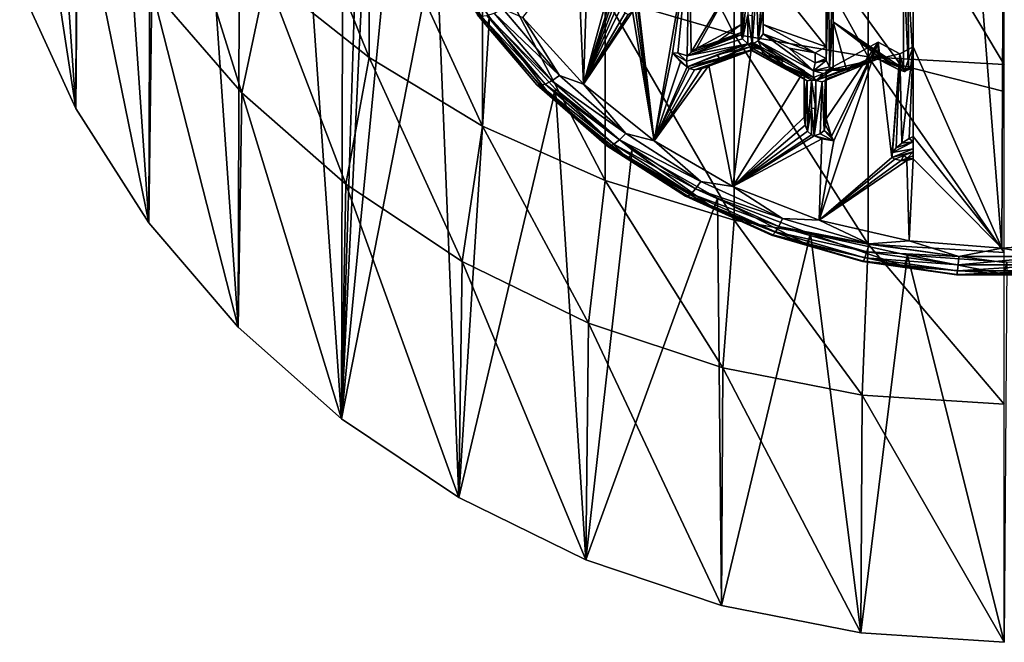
# Model space of a CAD drawing. Header units: metres. Extents: x -22 to 80, y -171 to 22.
# Tile 1 of 77: x -11 to 0, y -171 to -164. Entities that reach past the tile are written whole.
import ezdxf

# ---------------------------------------------------------------- set-up
doc = ezdxf.new("R2010")
doc.units = ezdxf.units.M
doc.layers.add('solid_12421142', color=7, linetype='CONTINUOUS')

msp = doc.modelspace()

# ---------------------------------------------------------------- linework, layer by layer
at = {"layer": 'solid_12421142'}
for points in [[(-7.579517, -151.258545, 218.313858), (-7.623046, -168.707779, 224.664871), (-8.766492, -152.299927, 218.692902)], [(-7.35, -160, 221.495499), (-7.623046, -168.707779, 224.664871), (-7.579517, -151.258545, 218.313858)], [(-8.766492, -152.299927, 218.692902), (-8.812758, -167.653137, 224.281006), (-9.794352, -153.484787, 219.124146)], [(-8.766492, -152.299927, 218.692902), (-7.623046, -168.707779, 224.664871), (-8.812758, -167.653137, 224.281006)], [(-9.794352, -153.484787, 219.124146), (-9.838417, -166.456192, 223.845352), (-10.643442, -154.794617, 219.600891)], [(-9.794352, -153.484787, 219.124146), (-8.812758, -167.653137, 224.281006), (-9.838417, -166.456192, 223.845352)], [(-0.026949, -166.744629, 222.992584), (-1.038925, -153.945923, 218.334229), (0.026949, -153.871017, 218.306961)], [(-0.026949, -166.744629, 222.992584), (0.026949, -153.871017, 218.306961), (1.038925, -166.669708, 222.965317)], [(-1.05, -164.431061, 222.150513), (-1.038925, -153.945923, 218.334229), (-0.026949, -166.744629, 222.992584)], [(-1.05, -164.431061, 222.150513), (-1.05, -156.18457, 219.149033), (-1.038925, -153.945923, 218.334229)], [(-10.643442, -154.794617, 219.600891), (-10.679779, -165.139648, 223.36618), (-11.298107, -156.200455, 220.112579)], [(-10.643442, -154.794617, 219.600891), (-9.838417, -166.456192, 223.845352), (-10.679779, -165.139648, 223.36618)], [(-11.298107, -156.200455, 220.112579), (-10.679779, -165.139648, 223.36618), (-11.324116, -163.730728, 222.853363)], [(-1.05, -156.373215, 218.630753), (-1.05, -156.18457, 219.149033), (-1.05, -164.431061, 222.150513)], [(-1.05, -157.873596, 218.68042), (-1.05, -156.373215, 218.630753), (-1.05, -164.431061, 222.150513)], [(-1.05, -159.346985, 218.91745), (-1.05, -157.873596, 218.68042), (-1.05, -164.431061, 222.150513)], [(-1.05, -160.784698, 219.339569), (-1.05, -159.346985, 218.91745), (-1.05, -164.431061, 222.150513)], [(-7.35, -160, 221.495499), (-7.257203, -161.093063, 221.893341), (-7.623046, -168.707779, 224.664871)], [(-1.05, -162.157379, 219.940353), (-1.05, -160.784698, 219.339569), (-1.05, -164.431061, 222.150513)], [(-11.324116, -163.730728, 222.853363), (-10.679779, -165.139648, 223.36618), (-11.307131, -161.040039, 230.387466)], [(-10.679779, -165.139648, 223.36618), (-10.654623, -162.451675, 230.90126), (-11.307131, -161.040039, 230.387466)], [(-7.257203, -161.093063, 221.893341), (-6.985448, -162.146408, 222.276718), (-7.623046, -168.707779, 224.664871)], [(-4.592201, -161.366028, 244.599655), (-4.592201, -163.851532, 240.858963), (-3.105829, -164.284607, 241.117828)], [(-3.105829, -161.772476, 244.898605), (-4.592201, -161.366028, 244.599655), (-3.105829, -164.284607, 241.117828)], [(-8.485281, -161.618729, 239.524323), (-8.485281, -163.619537, 235.782639), (-7.305137, -164.554443, 236.226593)], [(-7.305137, -162.50708, 240.055328), (-8.485281, -161.618729, 239.524323), (-7.305137, -164.554443, 236.226593)], [(-3.105829, -161.772476, 244.898605), (-3.105829, -164.284607, 241.117828), (-1.566314, -164.54747, 241.274948)], [(-1.566314, -162.019165, 245.080048), (-3.105829, -161.772476, 244.898605), (-1.566314, -164.54747, 241.274948)], [(-1.566314, -162.019165, 245.080048), (0, -164.63559, 241.327621), (0, -162.650955, 244.378845)], [(-1.566314, -162.019165, 245.080048), (-1.566314, -164.54747, 241.274948), (0, -164.63559, 241.327621)], [(-6.985448, -162.146408, 222.276718), (-6.533837, -163.162094, 222.646408), (-7.623046, -168.707779, 224.664871)], [(-1.05, -163.438416, 220.705856), (-1.05, -162.157379, 219.940353), (-1.05, -164.431061, 222.150513)], [(-10.679779, -165.139648, 223.36618), (-9.838417, -166.456192, 223.845352), (-10.654623, -162.451675, 230.90126)], [(-9.838417, -166.456192, 223.845352), (-9.803638, -163.766663, 231.379868), (-10.654623, -162.451675, 230.90126)], [(-9.52024, -162.553482, 235.276398), (-9.803638, -163.766663, 231.379868), (-8.770032, -164.960526, 231.814407)], [(-8.485281, -163.619537, 235.782639), (-9.52024, -162.553482, 235.276398), (-8.770032, -164.960526, 231.814407)], [(-7.305137, -162.50708, 240.055328), (-7.305137, -164.554443, 236.226593), (-6, -165.342209, 236.600677)], [(-6, -163.255615, 240.502762), (-7.305137, -162.50708, 240.055328), (-6, -165.342209, 236.600677)], [(-6.533837, -163.162094, 222.646408), (-6.274447, -169.611206, 224.993683), (-7.623046, -168.707779, 224.664871)], [(-6.548898, -163.2724, 222.26088), (-5.946275, -164.196487, 222.597229), (-6.533837, -163.162094, 222.646408)], [(-6.533837, -163.162094, 222.646408), (-5.921521, -164.089905, 222.9841), (-6.274447, -169.611206, 224.993683)], [(-5.946275, -164.196487, 222.597229), (-5.921521, -164.089905, 222.9841), (-6.533837, -163.162094, 222.646408)], [(-6.058778, -164.062759, 222.410828), (-5.946275, -164.196487, 222.597229), (-6.548898, -163.2724, 222.26088)], [(-6, -163.255615, 240.502762), (-6, -165.342209, 236.600677), (-4.592201, -165.96933, 236.898468)], [(-4.592201, -163.851532, 240.858963), (-6, -163.255615, 240.502762), (-4.592201, -165.96933, 236.898468)], [(-4.909812, -163.279922, 221.731537), (-4.840377, -164.862457, 222.307526), (-5.537286, -164.095917, 222.028534)], [(-4.909812, -163.279922, 221.731537), (-4.790462, -163.351166, 221.757462), (-4.840377, -164.862457, 222.307526)], [(-4.225, -163.786194, 221.915802), (-3.625, -163.196793, 221.701279), (-4.028722, -165.513412, 222.544449)], [(-3.625, -163.196793, 221.701279), (-3.815333, -164.50412, 222.177109), (-4.028722, -165.513412, 222.544449)], [(-3.625, -163.196793, 221.701279), (-3.754591, -164.50267, 222.176575), (-3.815333, -164.50412, 222.177109)], [(-3.625, -163.196793, 221.701279), (-3.649302, -164.536682, 222.18895), (-3.754591, -164.50267, 222.176575)], [(-3.625, -163.196793, 221.701279), (-3.601492, -164.492508, 222.172867), (-3.649302, -164.536682, 222.18895)], [(-3.625, -163.196793, 221.701279), (-3.025, -163.522324, 221.819763), (-3.601492, -164.492508, 222.172867)], [(-2.05, -164.431061, 222.150513), (-2.775, -163.522324, 221.819763), (-2.05, -163.264618, 221.725967)], [(-2.05, -164.565765, 221.780411), (-2.05, -164.431061, 222.150513), (-2.05, -163.264618, 221.725967)], [(-2.05, -164.085236, 221.317383), (-2.05, -164.565765, 221.780411), (-2.05, -163.264618, 221.725967)], [(-4.790462, -163.351166, 221.757462), (-4.475, -163.522324, 221.819763), (-4.840377, -164.862457, 222.307526)], [(-1.966387, -163.566742, 220.802963), (-1.159664, -163.498093, 220.62587), (-1.159664, -164.685974, 221.557953)], [(-1.103089, -164.679092, 221.566849), (-1.159664, -164.685974, 221.557953), (-1.159664, -163.498093, 220.62587)], [(-1.105738, -163.669144, 220.757736), (-1.103089, -164.679092, 221.566849), (-1.159664, -163.498093, 220.62587)], [(-1.105738, -163.669144, 220.757736), (-1.05, -163.438416, 220.705856), (-1.05, -164.619705, 221.632217)], [(-1.05, -163.438416, 220.705856), (-1.05, -164.431061, 222.150513), (-1.05, -164.619705, 221.632217)], [(-8.485281, -163.619537, 235.782639), (-8.770032, -164.960526, 231.814407), (-7.573055, -166.011002, 232.196747)], [(-7.305137, -164.554443, 236.226593), (-8.485281, -163.619537, 235.782639), (-7.573055, -166.011002, 232.196747)], [(-4.475, -163.522324, 221.819763), (-4.475, -163.73053, 221.895538), (-4.840377, -164.862457, 222.307526)], [(-3.025, -163.522324, 221.819763), (-3.539948, -164.452728, 222.158401), (-3.601492, -164.492508, 222.172867)], [(-3.025, -163.522324, 221.819763), (-3.025, -164.173355, 222.056717), (-3.539948, -164.452728, 222.158401)], [(-3.025, -164.268875, 221.794281), (-3.025, -164.173355, 222.056717), (-3.025, -163.522324, 221.819763)], [(-3.025, -164.008499, 221.517929), (-3.025, -164.268875, 221.794281), (-3.025, -163.522324, 221.819763)], [(-2.05, -164.431061, 222.150513), (-2.775, -164.173355, 222.056717), (-2.775, -163.522324, 221.819763)], [(-2.775, -163.720398, 221.275513), (-2.775, -163.522324, 221.819763), (-2.775, -164.173355, 222.056717)], [(-2.05, -164.588577, 221.745544), (-2.021326, -163.578888, 220.846588), (-2.011779, -164.661301, 221.705231)], [(-2.05, -164.085236, 221.317383), (-2.021326, -163.578888, 220.846588), (-2.05, -164.588577, 221.745544)], [(-2.011779, -164.661301, 221.705231), (-2.021326, -163.578888, 220.846588), (-1.966387, -163.566742, 220.802963)], [(-2.011779, -164.661301, 221.705231), (-1.966387, -163.566742, 220.802963), (-1.966387, -164.143997, 221.238037)], [(-1.966387, -164.143997, 221.238037), (-1.966387, -163.566742, 220.802963), (-1.159664, -164.685974, 221.557953)], [(-4.475, -163.73053, 221.895538), (-4.47088, -163.810867, 221.924774), (-4.840377, -164.862457, 222.307526)], [(-2.999865, -163.735199, 221.219299), (-3.025, -164.293518, 221.757294), (-3.025, -164.008499, 221.517929)], [(-2.999865, -163.735199, 221.219299), (-3.010235, -164.338821, 221.727234), (-3.025, -164.293518, 221.757294)], [(-3.010235, -164.338821, 221.727234), (-2.94958, -163.725998, 221.173981), (-2.94958, -164.065826, 221.439621)], [(-2.999865, -163.735199, 221.219299), (-2.94958, -163.725998, 221.173981), (-3.010235, -164.338821, 221.727234)], [(-2.829331, -164.364334, 221.684387), (-2.848394, -163.751282, 221.177979), (-2.781705, -163.736526, 221.242554)], [(-2.829331, -164.364334, 221.684387), (-2.781705, -163.736526, 221.242554), (-2.775, -163.720398, 221.275513)], [(-2.829331, -164.364334, 221.684387), (-2.775, -163.720398, 221.275513), (-2.775, -164.009689, 221.502716)], [(-2.775, -164.009689, 221.502716), (-2.775, -163.720398, 221.275513), (-2.775, -164.173355, 222.056717)], [(-1.103089, -164.679092, 221.566849), (-1.105738, -163.669144, 220.757736), (-1.05, -164.619705, 221.632217)], [(-9.838417, -166.456192, 223.845352), (-8.812758, -167.653137, 224.281006), (-9.803638, -163.766663, 231.379868)], [(-8.812758, -167.653137, 224.281006), (-8.770032, -164.960526, 231.814407), (-9.803638, -163.766663, 231.379868)], [(-4.47088, -163.810867, 221.924774), (-4.459352, -163.880936, 221.950287), (-4.840377, -164.862457, 222.307526)], [(-4.592201, -163.851532, 240.858963), (-4.592201, -165.96933, 236.898468), (-3.105829, -166.42511, 237.114914)], [(-3.105829, -164.284607, 241.117828), (-4.592201, -163.851532, 240.858963), (-3.105829, -166.42511, 237.114914)], [(-4.231158, -163.882248, 221.95076), (-4.225, -163.786194, 221.915802), (-4.028722, -165.513412, 222.544449)], [(-2.848394, -163.751282, 221.177979), (-2.89916, -164.400177, 221.704849), (-2.89916, -164.070572, 221.427139)], [(-2.829331, -164.364334, 221.684387), (-2.89916, -164.400177, 221.704849), (-2.848394, -163.751282, 221.177979)], [(-4.459352, -163.880936, 221.950287), (-4.440483, -163.940674, 221.972031), (-4.840377, -164.862457, 222.307526)], [(-4.440483, -163.940674, 221.972031), (-4.411765, -163.987503, 221.989075), (-4.840377, -164.862457, 222.307526)], [(-4.276475, -164.02504, 222.002731), (-4.248104, -163.962173, 221.979843), (-4.028722, -165.513412, 222.544449)], [(-4.248104, -163.962173, 221.979843), (-4.231158, -163.882248, 221.95076), (-4.028722, -165.513412, 222.544449)], [(-6.058778, -164.062759, 222.410828), (-5.375442, -164.86795, 222.703903), (-5.946275, -164.196487, 222.597229)], [(-5.338778, -164.877274, 222.578842), (-5.375442, -164.86795, 222.703903), (-6.058778, -164.062759, 222.410828)], [(-6.017453, -164.07756, 222.287766), (-5.338778, -164.877274, 222.578842), (-6.058778, -164.062759, 222.410828)], [(-5.951702, -164.070877, 222.175064), (-5.280443, -164.861847, 222.462952), (-6.017453, -164.07756, 222.287766)], [(-5.280443, -164.861847, 222.462952), (-5.338778, -164.877274, 222.578842), (-6.017453, -164.07756, 222.287766)], [(-5.866014, -164.043167, 222.080399), (-5.204419, -164.822739, 222.364151), (-5.951702, -164.070877, 222.175064)], [(-5.204419, -164.822739, 222.364151), (-5.280443, -164.861847, 222.462952), (-5.951702, -164.070877, 222.175064)], [(-5.766241, -163.996307, 222.010254), (-5.115899, -164.762634, 222.289185), (-5.866014, -164.043167, 222.080399)], [(-5.115899, -164.762634, 222.289185), (-5.204419, -164.822739, 222.364151), (-5.866014, -164.043167, 222.080399)], [(-5.537286, -164.095917, 222.028534), (-5.115899, -164.762634, 222.289185), (-5.766241, -163.996307, 222.010254)], [(-4.411765, -163.987503, 221.989075), (-4.361344, -164.040207, 222.008255), (-4.840377, -164.862457, 222.307526)], [(-4.276475, -164.02504, 222.002731), (-4.028722, -165.513412, 222.544449), (-4.840377, -164.862457, 222.307526)], [(-4.324986, -164.058258, 222.014816), (-4.276475, -164.02504, 222.002731), (-4.840377, -164.862457, 222.307526)], [(-4.361344, -164.040207, 222.008255), (-4.324986, -164.058258, 222.014816), (-4.840377, -164.862457, 222.307526)], [(-3.025, -164.008499, 221.517929), (-3.025, -164.293518, 221.757294), (-3.025, -164.268875, 221.794281)], [(-3.010235, -164.338821, 221.727234), (-2.94958, -164.065826, 221.439621), (-2.94958, -164.395523, 221.717621)], [(-2.89916, -164.400177, 221.704849), (-2.94958, -164.395523, 221.717621), (-2.94958, -164.065826, 221.439621)], [(-2.89916, -164.070572, 221.427139), (-2.89916, -164.400177, 221.704849), (-2.94958, -164.065826, 221.439621)], [(-2.829331, -164.364334, 221.684387), (-2.775, -164.009689, 221.502716), (-2.775, -164.282715, 221.756241)], [(-2.775, -164.009689, 221.502716), (-2.775, -164.173355, 222.056717), (-2.775, -164.282715, 221.756241)], [(-2.05, -164.085236, 221.317383), (-2.05, -164.588577, 221.745544), (-2.05, -164.565765, 221.780411)], [(-5.921521, -164.089905, 222.9841), (-5.161584, -164.917038, 223.285156), (-6.274447, -169.611206, 224.993683)], [(-5.946275, -164.196487, 222.597229), (-5.197235, -165.020615, 222.897186), (-5.921521, -164.089905, 222.9841)], [(-5.375442, -164.86795, 222.703903), (-5.197235, -165.020615, 222.897186), (-5.946275, -164.196487, 222.597229)], [(-5.197235, -165.020615, 222.897186), (-5.161584, -164.917038, 223.285156), (-5.921521, -164.089905, 222.9841)], [(-5.537286, -164.095917, 222.028534), (-4.840377, -164.862457, 222.307526), (-5.115899, -164.762634, 222.289185)], [(-3.284171, -164.363159, 221.972748), (-3.539948, -164.452728, 222.158401), (-3.025, -164.173355, 222.056717)], [(-3.284171, -164.363159, 221.972748), (-3.025, -164.173355, 222.056717), (-3.025, -164.268875, 221.794281)], [(-2.05, -164.431061, 222.150513), (-2.175, -164.498871, 222.175186), (-2.775, -164.173355, 222.056717)], [(-2.775, -164.282715, 221.756241), (-2.775, -164.173355, 222.056717), (-2.175, -164.498871, 222.175186)], [(-2.011779, -164.661301, 221.705231), (-1.966387, -164.143997, 221.238037), (-1.966387, -164.693512, 221.707443)], [(-1.966387, -164.143997, 221.238037), (-1.462185, -164.532959, 221.467682), (-1.817099, -164.679932, 221.662994)], [(-1.966387, -164.693512, 221.707443), (-1.966387, -164.143997, 221.238037), (-1.817099, -164.679932, 221.662994)], [(-1.966387, -164.143997, 221.238037), (-1.310945, -164.609924, 221.51152), (-1.462185, -164.532959, 221.467682)], [(-1.966387, -164.143997, 221.238037), (-1.159664, -164.685974, 221.557953), (-1.310945, -164.609924, 221.51152)], [(-3.025, -164.293518, 221.757294), (-3.649302, -164.536682, 222.18895), (-3.601492, -164.492508, 222.172867)], [(-3.010235, -164.338821, 221.727234), (-3.649302, -164.536682, 222.18895), (-3.025, -164.293518, 221.757294)], [(-3.025, -164.293518, 221.757294), (-3.601492, -164.492508, 222.172867), (-3.539948, -164.452728, 222.158401)], [(-3.284171, -164.363159, 221.972748), (-3.025, -164.293518, 221.757294), (-3.539948, -164.452728, 222.158401)], [(-3.284171, -164.363159, 221.972748), (-3.025, -164.268875, 221.794281), (-3.025, -164.293518, 221.757294)], [(-3.105829, -164.284607, 241.117828), (-3.105829, -166.42511, 237.114914), (-1.566314, -166.701736, 237.246262)], [(-1.566314, -164.54747, 241.274948), (-3.105829, -164.284607, 241.117828), (-1.566314, -166.701736, 237.246262)], [(-2.19308, -164.709579, 221.810059), (-2.829331, -164.364334, 221.684387), (-2.775, -164.282715, 221.756241)], [(-2.475, -164.447388, 221.810257), (-2.775, -164.282715, 221.756241), (-2.175, -164.498871, 222.175186)], [(-2.19308, -164.709579, 221.810059), (-2.775, -164.282715, 221.756241), (-2.475, -164.447388, 221.810257)], [(-3.656934, -164.595917, 222.192276), (-3.649302, -164.536682, 222.18895), (-2.94958, -164.395523, 221.717621)], [(-3.648837, -164.660889, 222.234161), (-3.656934, -164.595917, 222.192276), (-2.94958, -164.395523, 221.717621)], [(-3.010235, -164.338821, 221.727234), (-2.94958, -164.395523, 221.717621), (-3.649302, -164.536682, 222.18895)], [(-3.305135, -164.524902, 221.962311), (-3.648837, -164.660889, 222.234161), (-2.94958, -164.395523, 221.717621)], [(-3.397046, -164.646469, 222.228912), (-2.9, -164.376801, 222.130768), (-3.121891, -166.036819, 222.734955)], [(-2.9, -164.468857, 221.877853), (-2.9, -164.376801, 222.130768), (-3.397046, -164.646469, 222.228912)], [(-2.92437, -164.43306, 221.742142), (-3.305135, -164.524902, 221.962311), (-2.94958, -164.395523, 221.717621)], [(-2.9, -164.376801, 222.130768), (-2.3, -164.702332, 222.249237), (-3.121891, -166.036819, 222.734955)], [(-2.92437, -164.43306, 221.742142), (-2.94958, -164.395523, 221.717621), (-2.781249, -164.465591, 221.724121)], [(-2.89916, -164.400177, 221.704849), (-2.781249, -164.465591, 221.724121), (-2.94958, -164.395523, 221.717621)], [(-2.3, -164.803604, 221.970978), (-2.3, -164.702332, 222.249237), (-2.9, -164.376801, 222.130768)], [(-2.6, -164.642761, 221.906464), (-2.9, -164.376801, 222.130768), (-2.9, -164.468857, 221.877853)], [(-2.6, -164.642761, 221.906464), (-2.3, -164.803604, 221.970978), (-2.9, -164.376801, 222.130768)], [(-2.829331, -164.364334, 221.684387), (-2.781249, -164.465591, 221.724121), (-2.89916, -164.400177, 221.704849)], [(-2.829331, -164.364334, 221.684387), (-2.193277, -164.783127, 221.844238), (-2.546523, -164.594101, 221.767288)], [(-2.19308, -164.709579, 221.810059), (-2.193277, -164.783127, 221.844238), (-2.829331, -164.364334, 221.684387)], [(-2.829331, -164.364334, 221.684387), (-2.546523, -164.594101, 221.767288), (-2.781249, -164.465591, 221.724121)], [(-1.45, -164.376801, 222.130768), (-1.293929, -165.702698, 222.613358), (-2.129711, -166.425262, 222.876343)], [(-1.959668, -165.51088, 222.543533), (-1.45, -164.376801, 222.130768), (-2.129711, -166.425262, 222.876343)], [(-2.05, -165.261078, 222.452606), (-2.05, -164.702332, 222.249237), (-1.45, -164.376801, 222.130768)], [(-1.45, -164.570389, 221.598892), (-1.45, -164.376801, 222.130768), (-2.05, -164.702332, 222.249237)], [(-1.988771, -165.460648, 222.525253), (-2.05, -165.261078, 222.452606), (-1.45, -164.376801, 222.130768)], [(-1.959668, -165.51088, 222.543533), (-1.988771, -165.460648, 222.525253), (-1.45, -164.376801, 222.130768)], [(-1.45, -164.376801, 222.130768), (-1.2, -164.512436, 222.18013), (-1.293929, -165.702698, 222.613358)], [(-1.45, -164.570389, 221.598892), (-1.2, -164.512436, 222.18013), (-1.45, -164.376801, 222.130768)], [(-3.815333, -164.50412, 222.177109), (-3.726015, -164.60524, 222.213913), (-4.028722, -165.513412, 222.544449)], [(-3.656934, -164.595917, 222.192276), (-3.815333, -164.50412, 222.177109), (-3.754591, -164.50267, 222.176575)], [(-3.815333, -164.50412, 222.177109), (-3.648837, -164.660889, 222.234161), (-3.726015, -164.60524, 222.213913)], [(-3.648837, -164.660889, 222.234161), (-3.815333, -164.50412, 222.177109), (-3.656934, -164.595917, 222.192276)], [(-3.656934, -164.595917, 222.192276), (-3.754591, -164.50267, 222.176575), (-3.649302, -164.536682, 222.18895)], [(-3.277254, -164.561447, 221.985092), (-3.648837, -164.660889, 222.234161), (-3.305135, -164.524902, 221.962311)], [(-2.916707, -164.4702, 221.793167), (-3.561579, -164.696579, 222.247147), (-3.624345, -164.681335, 222.241608)], [(-2.916707, -164.4702, 221.793167), (-3.624345, -164.681335, 222.241608), (-3.277254, -164.561447, 221.985092)], [(-2.916707, -164.4702, 221.793167), (-3.483558, -164.683029, 222.242218), (-3.561579, -164.696579, 222.247147)], [(-2.9, -164.468857, 221.877853), (-3.150102, -164.559845, 222.050034), (-3.483558, -164.683029, 222.242218)], [(-2.916707, -164.4702, 221.793167), (-2.9, -164.468857, 221.877853), (-3.483558, -164.683029, 222.242218)], [(-2.9, -164.468857, 221.877853), (-3.397046, -164.646469, 222.228912), (-3.150102, -164.559845, 222.050034)], [(-2.92437, -164.43306, 221.742142), (-3.277254, -164.561447, 221.985092), (-3.305135, -164.524902, 221.962311)], [(-2.916707, -164.4702, 221.793167), (-3.277254, -164.561447, 221.985092), (-2.92437, -164.43306, 221.742142)], [(-2.92437, -164.43306, 221.742142), (-2.781249, -164.465591, 221.724121), (-2.781231, -164.512421, 221.765747)], [(-2.268843, -164.82196, 221.922501), (-2.92437, -164.43306, 221.742142), (-2.781231, -164.512421, 221.765747)], [(-2.268843, -164.82196, 221.922501), (-2.916707, -164.4702, 221.793167), (-2.92437, -164.43306, 221.742142)], [(-2.6, -164.642761, 221.906464), (-2.9, -164.468857, 221.877853), (-2.916707, -164.4702, 221.793167)], [(-2.6, -164.642761, 221.906464), (-2.916707, -164.4702, 221.793167), (-2.3, -164.803604, 221.970978)], [(-2.268843, -164.82196, 221.922501), (-2.3, -164.803604, 221.970978), (-2.916707, -164.4702, 221.793167)], [(-2.781231, -164.512421, 221.765747), (-2.781249, -164.465591, 221.724121), (-2.546523, -164.594101, 221.767288)], [(-2.571733, -164.626999, 221.804565), (-2.781231, -164.512421, 221.765747), (-2.546523, -164.594101, 221.767288)], [(-2.268843, -164.82196, 221.922501), (-2.781231, -164.512421, 221.765747), (-2.571733, -164.626999, 221.804565)], [(-2.475, -164.447388, 221.810257), (-2.175, -164.498871, 222.175186), (-2.175, -164.615143, 221.855774)], [(-2.19308, -164.709579, 221.810059), (-2.475, -164.447388, 221.810257), (-2.175, -164.615143, 221.855774)], [(-2.05, -164.565765, 221.780411), (-2.175, -164.498871, 222.175186), (-2.05, -164.431061, 222.150513)], [(-2.05, -164.565765, 221.780411), (-2.175, -164.615143, 221.855774), (-2.175, -164.498871, 222.175186)], [(-1.458045, -164.571518, 221.523132), (-1.817099, -164.679932, 221.662994), (-1.462185, -164.532959, 221.467682)], [(-1.159664, -164.685974, 221.557953), (-1.462185, -164.532959, 221.467682), (-1.310945, -164.609924, 221.51152)], [(-1.458045, -164.571518, 221.523132), (-1.462185, -164.532959, 221.467682), (-1.159664, -164.685974, 221.557953)], [(-1.2, -164.70108, 221.661835), (-1.2, -164.512436, 222.18013), (-1.45, -164.570389, 221.598892)], [(-1.2, -164.512436, 222.18013), (-1.287594, -165.646652, 222.592957), (-1.293929, -165.702698, 222.613358)], [(-1.2, -164.512436, 222.18013), (-1.243838, -165.592102, 222.573105), (-1.287594, -165.646652, 222.592957)], [(-1.2, -164.512436, 222.18013), (-1.17864, -165.538345, 222.553528), (-1.243838, -165.592102, 222.573105)], [(-1.2, -164.512436, 222.18013), (-1.05, -164.431061, 222.150513), (-1.17864, -165.538345, 222.553528)], [(-1.15, -164.713669, 221.666428), (-1.05, -164.431061, 222.150513), (-1.2, -164.512436, 222.18013)], [(-1.2, -164.70108, 221.661835), (-1.15, -164.713669, 221.666428), (-1.2, -164.512436, 222.18013)], [(-1.05, -164.431061, 222.150513), (-1.093183, -165.485306, 222.534225), (-1.17864, -165.538345, 222.553528)], [(-1.15, -164.713669, 221.666428), (-1.079289, -164.686142, 221.656403), (-1.05, -164.431061, 222.150513)], [(-1.05, -164.431061, 222.150513), (-1.05, -165.463333, 222.52623), (-1.093183, -165.485306, 222.534225)], [(-1.079289, -164.686142, 221.656403), (-1.05, -164.619705, 221.632217), (-1.05, -164.431061, 222.150513)], [(-0.026949, -166.744629, 222.992584), (-1.05, -165.463333, 222.52623), (-1.05, -164.431061, 222.150513)], [(-7.305137, -164.554443, 236.226593), (-7.573055, -166.011002, 232.196747), (-6.235007, -166.898544, 232.519775)], [(-6, -165.342209, 236.600677), (-7.305137, -164.554443, 236.226593), (-6.235007, -166.898544, 232.519775)], [(-3.726015, -164.60524, 222.213913), (-3.648837, -164.660889, 222.234161), (-4.028722, -165.513412, 222.544449)], [(-3.397046, -164.646469, 222.228912), (-3.121891, -166.036819, 222.734955), (-4.028722, -165.513412, 222.544449)], [(-3.483558, -164.683029, 222.242218), (-3.397046, -164.646469, 222.228912), (-4.028722, -165.513412, 222.544449)], [(-3.277254, -164.561447, 221.985092), (-3.624345, -164.681335, 222.241608), (-3.648837, -164.660889, 222.234161)], [(-3.150102, -164.559845, 222.050034), (-3.397046, -164.646469, 222.228912), (-3.483558, -164.683029, 222.242218)], [(-2.571733, -164.626999, 221.804565), (-2.546523, -164.594101, 221.767288), (-2.193277, -164.783127, 221.844238)], [(-2.571733, -164.626999, 221.804565), (-2.193277, -164.783127, 221.844238), (-2.168067, -164.819519, 221.871933)], [(-2.218488, -164.816025, 221.881531), (-2.571733, -164.626999, 221.804565), (-2.168067, -164.819519, 221.871933)], [(-2.268843, -164.82196, 221.922501), (-2.571733, -164.626999, 221.804565), (-2.218488, -164.816025, 221.881531)], [(-2.05, -164.588577, 221.745544), (-2.19308, -164.709579, 221.810059), (-2.175, -164.615143, 221.855774)], [(-2.05, -164.588577, 221.745544), (-2.011779, -164.661301, 221.705231), (-2.19308, -164.709579, 221.810059)], [(-2.113638, -164.590988, 221.818512), (-2.175, -164.615143, 221.855774), (-2.05, -164.565765, 221.780411)], [(-2.113638, -164.590988, 221.818512), (-2.05, -164.588577, 221.745544), (-2.175, -164.615143, 221.855774)], [(-1.458045, -164.571518, 221.523132), (-2.168067, -164.819519, 221.871933), (-1.817099, -164.679932, 221.662994)], [(-1.458045, -164.571518, 221.523132), (-2.094632, -164.835709, 221.907944), (-2.168067, -164.819519, 221.871933)], [(-2.113638, -164.590988, 221.818512), (-2.05, -164.565765, 221.780411), (-2.05, -164.588577, 221.745544)], [(-1.756254, -164.696838, 221.768463), (-2.094632, -164.835709, 221.907944), (-1.45, -164.570389, 221.598892)], [(-1.458045, -164.571518, 221.523132), (-1.45, -164.570389, 221.598892), (-2.094632, -164.835709, 221.907944)], [(-1.756254, -164.696838, 221.768463), (-1.45, -164.570389, 221.598892), (-2.05, -164.702332, 222.249237)], [(-1.566314, -164.54747, 241.274948), (0, -166.794479, 237.290298), (0, -164.944153, 240.803879)], [(-1.566314, -164.54747, 241.274948), (-1.566314, -166.701736, 237.246262), (0, -166.794479, 237.290298)], [(-1.566314, -164.54747, 241.274948), (0, -164.944153, 240.803879), (0, -164.63559, 241.327621)], [(-1.458045, -164.571518, 221.523132), (-1.325382, -164.638123, 221.623169), (-1.45, -164.570389, 221.598892)], [(-1.458045, -164.571518, 221.523132), (-1.2, -164.70108, 221.661835), (-1.325382, -164.638123, 221.623169)], [(-1.458045, -164.571518, 221.523132), (-1.159664, -164.685974, 221.557953), (-1.2, -164.70108, 221.661835)], [(-1.325382, -164.638123, 221.623169), (-1.2, -164.70108, 221.661835), (-1.45, -164.570389, 221.598892)], [(-1.103089, -164.679092, 221.566849), (-1.05, -164.619705, 221.632217), (-1.079289, -164.686142, 221.656403)], [(-5.115899, -164.762634, 222.289185), (-4.351275, -165.429306, 222.53183), (-5.204419, -164.822739, 222.364151)], [(-4.840377, -164.862457, 222.307526), (-4.351275, -165.429306, 222.53183), (-5.115899, -164.762634, 222.289185)], [(-3.648837, -164.660889, 222.234161), (-3.624345, -164.681335, 222.241608), (-4.028722, -165.513412, 222.544449)], [(-3.624345, -164.681335, 222.241608), (-3.561579, -164.696579, 222.247147), (-4.028722, -165.513412, 222.544449)], [(-3.561579, -164.696579, 222.247147), (-3.483558, -164.683029, 222.242218), (-4.028722, -165.513412, 222.544449)], [(-2.3, -164.702332, 222.249237), (-2.3, -165.241653, 222.445541), (-3.121891, -166.036819, 222.734955)], [(-2.3, -165.021057, 222.217911), (-2.3, -165.241653, 222.445541), (-2.3, -164.702332, 222.249237)], [(-2.3, -165.021057, 222.217911), (-2.3, -164.702332, 222.249237), (-2.3, -164.803604, 221.970978)], [(-2.19308, -164.709579, 221.810059), (-2.080015, -164.738708, 221.775101), (-2.193277, -164.783127, 221.844238)], [(-2.193277, -164.783127, 221.844238), (-2.080015, -164.738708, 221.775101), (-2.168067, -164.819519, 221.871933)], [(-2.011779, -164.661301, 221.705231), (-1.966387, -164.693512, 221.707443), (-2.19308, -164.709579, 221.810059)], [(-2.19308, -164.709579, 221.810059), (-1.966387, -164.693512, 221.707443), (-2.080015, -164.738708, 221.775101)], [(-1.966387, -164.693512, 221.707443), (-1.817099, -164.679932, 221.662994), (-2.168067, -164.819519, 221.871933)], [(-2.080015, -164.738708, 221.775101), (-1.966387, -164.693512, 221.707443), (-2.168067, -164.819519, 221.871933)], [(-1.756254, -164.696838, 221.768463), (-2.059104, -164.817551, 221.948029), (-2.094632, -164.835709, 221.907944)], [(-1.756254, -164.696838, 221.768463), (-2.05, -164.797852, 221.986801), (-2.059104, -164.817551, 221.948029)], [(-1.756254, -164.696838, 221.768463), (-2.05, -164.702332, 222.249237), (-2.05, -164.797852, 221.986801)], [(-2.05, -164.797852, 221.986801), (-2.05, -164.702332, 222.249237), (-2.05, -165.261078, 222.452606)], [(-1.139221, -164.715256, 221.604752), (-1.2, -164.70108, 221.661835), (-1.159664, -164.685974, 221.557953)], [(-1.139221, -164.715256, 221.604752), (-1.15, -164.713669, 221.666428), (-1.2, -164.70108, 221.661835)], [(-1.139221, -164.715256, 221.604752), (-1.159664, -164.685974, 221.557953), (-1.103089, -164.679092, 221.566849)], [(-1.103089, -164.679092, 221.566849), (-1.079289, -164.686142, 221.656403), (-1.15, -164.713669, 221.666428)], [(-1.103089, -164.679092, 221.566849), (-1.15, -164.713669, 221.666428), (-1.139221, -164.715256, 221.604752)], [(-5.375442, -164.86795, 222.703903), (-4.572028, -165.568466, 222.958862), (-5.197235, -165.020615, 222.897186)], [(-4.540843, -165.572998, 222.832062), (-4.572028, -165.568466, 222.958862), (-5.375442, -164.86795, 222.703903)], [(-5.338778, -164.877274, 222.578842), (-4.540843, -165.572998, 222.832062), (-5.375442, -164.86795, 222.703903)], [(-5.280443, -164.861847, 222.462952), (-4.491227, -165.549973, 222.713409), (-5.338778, -164.877274, 222.578842)], [(-4.491227, -165.549973, 222.713409), (-4.540843, -165.572998, 222.832062), (-5.338778, -164.877274, 222.578842)], [(-5.204419, -164.822739, 222.364151), (-4.426566, -165.500961, 222.611008), (-5.280443, -164.861847, 222.462952)], [(-4.426566, -165.500961, 222.611008), (-4.491227, -165.549973, 222.713409), (-5.280443, -164.861847, 222.462952)], [(-4.351275, -165.429306, 222.53183), (-4.426566, -165.500961, 222.611008), (-5.204419, -164.822739, 222.364151)], [(-4.840377, -164.862457, 222.307526), (-4.028722, -165.513412, 222.544449), (-4.351275, -165.429306, 222.53183)], [(-2.268843, -164.82196, 221.922501), (-2.3, -165.021057, 222.217911), (-2.3, -164.803604, 221.970978)], [(-2.268843, -164.82196, 221.922501), (-2.290438, -165.330338, 222.477814), (-2.3, -165.241653, 222.445541)], [(-2.268843, -164.82196, 221.922501), (-2.3, -165.241653, 222.445541), (-2.3, -165.021057, 222.217911)], [(-2.268843, -164.82196, 221.922501), (-2.263909, -165.400604, 222.503403), (-2.290438, -165.330338, 222.477814)], [(-2.268843, -164.82196, 221.922501), (-2.218488, -164.816025, 221.881531), (-2.263909, -165.400604, 222.503403)], [(-2.218488, -165.136093, 222.194412), (-2.263909, -165.400604, 222.503403), (-2.218488, -164.816025, 221.881531)], [(-2.218488, -164.816025, 221.881531), (-2.168067, -164.819519, 221.871933), (-2.168625, -165.142471, 222.187668)], [(-2.218488, -165.136093, 222.194412), (-2.218488, -164.816025, 221.881531), (-2.168625, -165.142471, 222.187668)], [(-2.168067, -164.819519, 221.871933), (-2.187452, -165.453766, 222.522751), (-2.168625, -165.142471, 222.187668)], [(-2.094632, -164.835709, 221.907944), (-2.187452, -165.453766, 222.522751), (-2.168067, -164.819519, 221.871933)], [(-2.094632, -164.835709, 221.907944), (-2.118067, -165.430801, 222.496155), (-2.187452, -165.453766, 222.522751)], [(-2.094632, -164.835709, 221.907944), (-2.072687, -165.392044, 222.500275), (-2.118067, -165.430801, 222.496155)], [(-2.094632, -164.835709, 221.907944), (-2.059104, -164.817551, 221.948029), (-2.072687, -165.392044, 222.500275)], [(-2.059104, -164.817551, 221.948029), (-2.055877, -165.331024, 222.478073), (-2.072687, -165.392044, 222.500275)], [(-2.059104, -164.817551, 221.948029), (-2.05, -164.797852, 221.986801), (-2.055877, -165.331024, 222.478073)], [(-2.05, -164.797852, 221.986801), (-2.05, -165.03273, 222.216461), (-2.055877, -165.331024, 222.478073)], [(-2.05, -164.797852, 221.986801), (-2.05, -165.261078, 222.452606), (-2.05, -165.03273, 222.216461)], [(-8.812758, -167.653137, 224.281006), (-7.623046, -168.707779, 224.664871), (-8.770032, -164.960526, 231.814407)], [(-7.623046, -168.707779, 224.664871), (-7.573055, -166.011002, 232.196747), (-8.770032, -164.960526, 231.814407)], [(-5.161584, -164.917038, 223.285156), (-4.814118, -170.328094, 225.254608), (-6.274447, -169.611206, 224.993683)], [(-5.197235, -165.020615, 222.897186), (-4.320221, -165.724472, 223.153366), (-5.161584, -164.917038, 223.285156)], [(-5.161584, -164.917038, 223.285156), (-4.278665, -165.615234, 223.539276), (-4.814118, -170.328094, 225.254608)], [(-4.320221, -165.724472, 223.153366), (-4.278665, -165.615234, 223.539276), (-5.161584, -164.917038, 223.285156)], [(-4.572028, -165.568466, 222.958862), (-4.320221, -165.724472, 223.153366), (-5.197235, -165.020615, 222.897186)], [(-2.05, -165.03273, 222.216461), (-2.05, -165.261078, 222.452606), (-2.055877, -165.331024, 222.478073)], [(-2.218488, -165.136093, 222.194412), (-2.218488, -165.444061, 222.519211), (-2.263909, -165.400604, 222.503403)], [(-2.218488, -165.136093, 222.194412), (-2.187452, -165.453766, 222.522751), (-2.218488, -165.444061, 222.519211)], [(-2.218488, -165.136093, 222.194412), (-2.168625, -165.142471, 222.187668), (-2.187452, -165.453766, 222.522751)], [(-2.3, -165.241653, 222.445541), (-2.290438, -165.330338, 222.477814), (-3.121891, -166.036819, 222.734955)], [(-2.290438, -165.330338, 222.477814), (-2.263909, -165.400604, 222.503403), (-3.121891, -166.036819, 222.734955)], [(-1.988771, -165.460648, 222.525253), (-2.072687, -165.392044, 222.500275), (-2.055877, -165.331024, 222.478073)], [(-1.988771, -165.460648, 222.525253), (-2.055877, -165.331024, 222.478073), (-2.05, -165.261078, 222.452606)], [(-6, -165.342209, 236.600677), (-6.235007, -166.898544, 232.519775), (-4.780813, -167.606598, 232.777496)], [(-4.592201, -165.96933, 236.898468), (-6, -165.342209, 236.600677), (-4.780813, -167.606598, 232.777496)], [(-4.351275, -165.429306, 222.53183), (-3.489452, -165.981461, 222.732788), (-4.426566, -165.500961, 222.611008)], [(-4.028722, -165.513412, 222.544449), (-3.489452, -165.981461, 222.732788), (-4.351275, -165.429306, 222.53183)], [(-2.263909, -165.400604, 222.503403), (-2.218488, -165.444061, 222.519211), (-3.121891, -166.036819, 222.734955)], [(-2.218488, -165.444061, 222.519211), (-2.187452, -165.453766, 222.522751), (-3.121891, -166.036819, 222.734955)], [(-2.187452, -165.453766, 222.522751), (-2.118067, -165.430801, 222.496155), (-1.959668, -165.51088, 222.543533)], [(-2.118067, -165.430801, 222.496155), (-2.072687, -165.392044, 222.500275), (-1.959668, -165.51088, 222.543533)], [(-2.072687, -165.392044, 222.500275), (-1.988771, -165.460648, 222.525253), (-1.959668, -165.51088, 222.543533)], [(-4.491227, -165.549973, 222.713409), (-3.601684, -166.119873, 222.920837), (-4.540843, -165.572998, 222.832062)], [(-4.426566, -165.500961, 222.611008), (-3.54983, -166.062668, 222.815445), (-4.491227, -165.549973, 222.713409)], [(-3.54983, -166.062668, 222.815445), (-3.601684, -166.119873, 222.920837), (-4.491227, -165.549973, 222.713409)], [(-3.489452, -165.981461, 222.732788), (-3.54983, -166.062668, 222.815445), (-4.426566, -165.500961, 222.611008)], [(-4.028722, -165.513412, 222.544449), (-3.121891, -166.036819, 222.734955), (-3.489452, -165.981461, 222.732788)], [(-2.187452, -165.453766, 222.522751), (-2.097514, -165.488754, 222.535477), (-3.121891, -166.036819, 222.734955)], [(-2.097514, -165.488754, 222.535477), (-2.129711, -166.425262, 222.876343), (-3.121891, -166.036819, 222.734955)], [(-2.187452, -165.453766, 222.522751), (-1.959668, -165.51088, 222.543533), (-2.097514, -165.488754, 222.535477)], [(-2.097514, -165.488754, 222.535477), (-1.959668, -165.51088, 222.543533), (-2.129711, -166.425262, 222.876343)], [(-1.05, -165.522675, 222.455704), (-1.287594, -165.646652, 222.592957), (-1.243838, -165.592102, 222.573105)], [(-1.05, -165.522675, 222.455704), (-1.05, -165.605698, 222.468155), (-1.287594, -165.646652, 222.592957)], [(-1.05, -165.522675, 222.455704), (-1.243838, -165.592102, 222.573105), (-1.17864, -165.538345, 222.553528)], [(-1.05, -165.522675, 222.455704), (-1.17864, -165.538345, 222.553528), (-1.093183, -165.485306, 222.534225)], [(-1.05, -165.522675, 222.455704), (-1.093183, -165.485306, 222.534225), (-1.05, -165.463333, 222.52623)], [(-0.026949, -166.744629, 222.992584), (-1.05, -165.719208, 222.619354), (-1.05, -165.463333, 222.52623)], [(-1.05, -165.522675, 222.455704), (-1.05, -165.463333, 222.52623), (-1.05, -165.719208, 222.619354)], [(-1.05, -165.522675, 222.455704), (-1.05, -165.719208, 222.619354), (-1.05, -165.605698, 222.468155)], [(-4.278665, -165.615234, 223.539276), (-3.296906, -166.172592, 223.742142), (-4.814118, -170.328094, 225.254608)], [(-4.572028, -165.568466, 222.958862), (-3.666481, -166.148621, 223.170029), (-4.320221, -165.724472, 223.153366)], [(-3.641474, -166.1492, 223.041779), (-3.666481, -166.148621, 223.170029), (-4.572028, -165.568466, 222.958862)], [(-4.540843, -165.572998, 222.832062), (-3.641474, -166.1492, 223.041779), (-4.572028, -165.568466, 222.958862)], [(-3.601684, -166.119873, 222.920837), (-3.641474, -166.1492, 223.041779), (-4.540843, -165.572998, 222.832062)], [(-4.320221, -165.724472, 223.153366), (-3.33683, -166.290756, 223.359482), (-4.278665, -165.615234, 223.539276)], [(-3.33683, -166.290756, 223.359482), (-3.296906, -166.172592, 223.742142), (-4.278665, -165.615234, 223.539276)], [(-1.05, -165.605698, 222.468155), (-1.293929, -165.702698, 222.613358), (-1.287594, -165.646652, 222.592957)], [(-1.05, -165.605698, 222.468155), (-1.05, -165.640121, 222.496277), (-1.293929, -165.702698, 222.613358)], [(-1.05, -165.640121, 222.496277), (-1.259114, -165.723267, 222.620834), (-1.293929, -165.702698, 222.613358)], [(-1.05, -165.640121, 222.496277), (-1.154696, -165.682022, 222.557892), (-1.259114, -165.723267, 222.620834)], [(-1.117727, -165.711151, 222.585648), (-1.154696, -165.682022, 222.557892), (-1.05, -165.640121, 222.496277)], [(-1.05, -165.640121, 222.496277), (-1.05, -165.684097, 222.54567), (-1.117727, -165.711151, 222.585648)], [(-1.05, -165.605698, 222.468155), (-1.05, -165.719208, 222.619354), (-1.05, -165.640121, 222.496277)], [(-1.05, -165.640121, 222.496277), (-1.05, -165.719208, 222.619354), (-1.05, -165.684097, 222.54567)], [(-3.666481, -166.148621, 223.170029), (-3.33683, -166.290756, 223.359482), (-4.320221, -165.724472, 223.153366)], [(-1.293929, -165.702698, 222.613358), (-1.259114, -165.723267, 222.620834), (-2.129711, -166.425262, 222.876343)], [(-1.259114, -165.723267, 222.620834), (-1.185338, -165.737946, 222.626175), (-2.129711, -166.425262, 222.876343)], [(-1.121916, -165.737061, 222.625854), (-1.093033, -166.661591, 222.962357), (-2.129711, -166.425262, 222.876343)], [(-1.185338, -165.737946, 222.626175), (-1.121916, -165.737061, 222.625854), (-2.129711, -166.425262, 222.876343)], [(-1.154696, -165.682022, 222.557892), (-1.185338, -165.737946, 222.626175), (-1.259114, -165.723267, 222.620834)], [(-1.117727, -165.711151, 222.585648), (-1.185338, -165.737946, 222.626175), (-1.154696, -165.682022, 222.557892)], [(-1.05, -165.719208, 222.619354), (-1.185338, -165.737946, 222.626175), (-1.117727, -165.711151, 222.585648)], [(-1.05, -165.719208, 222.619354), (-1.121916, -165.737061, 222.625854), (-1.185338, -165.737946, 222.626175)], [(-1.121916, -165.737061, 222.625854), (-1.05, -165.719208, 222.619354), (-1.093033, -166.661591, 222.962357)], [(-1.05, -165.719208, 222.619354), (-1.117727, -165.711151, 222.585648), (-1.05, -165.684097, 222.54567)], [(-1.05, -165.719208, 222.619354), (-0.026949, -166.744629, 222.992584), (-1.093033, -166.661591, 222.962357)], [(-7.623046, -168.707779, 224.664871), (-6.274447, -169.611206, 224.993683), (-7.573055, -166.011002, 232.196747)], [(-6.274447, -169.611206, 224.993683), (-6.235007, -166.898544, 232.519775), (-7.573055, -166.011002, 232.196747)], [(-4.592201, -165.96933, 236.898468), (-4.780813, -167.606598, 232.777496), (-3.237561, -168.121994, 232.965088)], [(-3.105829, -166.42511, 237.114914), (-4.592201, -165.96933, 236.898468), (-3.237561, -168.121994, 232.965088)], [(-3.489452, -165.981461, 222.732788), (-2.54968, -166.406723, 222.887589), (-3.54983, -166.062668, 222.815445)], [(-3.121891, -166.036819, 222.734955), (-2.54968, -166.406723, 222.887589), (-3.489452, -165.981461, 222.732788)], [(-3.601684, -166.119873, 222.920837), (-2.631686, -166.558838, 223.080612), (-3.641474, -166.1492, 223.041779)], [(-3.54983, -166.062668, 222.815445), (-2.593797, -166.4953, 222.972916), (-3.601684, -166.119873, 222.920837)], [(-2.593797, -166.4953, 222.972916), (-2.631686, -166.558838, 223.080612), (-3.601684, -166.119873, 222.920837)], [(-2.54968, -166.406723, 222.887589), (-2.593797, -166.4953, 222.972916), (-3.54983, -166.062668, 222.815445)], [(-3.121891, -166.036819, 222.734955), (-2.129711, -166.425262, 222.876343), (-2.54968, -166.406723, 222.887589)], [(-3.296906, -166.172592, 223.742142), (-3.252884, -170.853729, 225.445938), (-4.814118, -170.328094, 225.254608)], [(-3.666481, -166.148621, 223.170029), (-2.679032, -166.595474, 223.332672), (-3.33683, -166.290756, 223.359482)], [(-2.660759, -166.593002, 223.203323), (-2.679032, -166.595474, 223.332672), (-3.666481, -166.148621, 223.170029)], [(-3.641474, -166.1492, 223.041779), (-2.660759, -166.593002, 223.203323), (-3.666481, -166.148621, 223.170029)], [(-2.631686, -166.558838, 223.080612), (-2.660759, -166.593002, 223.203323), (-3.641474, -166.1492, 223.041779)], [(-3.33683, -166.290756, 223.359482), (-2.271275, -166.705505, 223.510437), (-3.296906, -166.172592, 223.742142)], [(-3.296906, -166.172592, 223.742142), (-2.228536, -166.581177, 223.890854), (-3.252884, -170.853729, 225.445938)], [(-2.271275, -166.705505, 223.510437), (-2.228536, -166.581177, 223.890854), (-3.296906, -166.172592, 223.742142)], [(-2.679032, -166.595474, 223.332672), (-2.271275, -166.705505, 223.510437), (-3.33683, -166.290756, 223.359482)], [(-3.105829, -166.42511, 237.114914), (-3.237561, -168.121994, 232.965088), (-1.634, -168.43512, 233.079056)], [(-1.566314, -166.701736, 237.246262), (-3.105829, -166.42511, 237.114914), (-1.634, -168.43512, 233.079056)], [(-2.54968, -166.406723, 222.887589), (-1.552952, -166.695633, 222.992737), (-2.593797, -166.4953, 222.972916)], [(-2.129711, -166.425262, 222.876343), (-1.552952, -166.695633, 222.992737), (-2.54968, -166.406723, 222.887589)], [(-2.129711, -166.425262, 222.876343), (-1.093033, -166.661591, 222.962357), (-1.552952, -166.695633, 222.992737)], [(-2.631686, -166.558838, 223.080612), (-1.6029, -166.85704, 223.189148), (-2.660759, -166.593002, 223.203323)], [(-2.593797, -166.4953, 222.972916), (-1.579823, -166.7892, 223.07988), (-2.631686, -166.558838, 223.080612)], [(-1.579823, -166.7892, 223.07988), (-1.6029, -166.85704, 223.189148), (-2.631686, -166.558838, 223.080612)], [(-1.552952, -166.695633, 222.992737), (-1.579823, -166.7892, 223.07988), (-2.593797, -166.4953, 222.972916)], [(-2.228536, -166.581177, 223.890854), (-1.651214, -171.168762, 225.560593), (-3.252884, -170.853729, 225.445938)], [(-2.660759, -166.593002, 223.203323), (-1.620608, -166.894501, 223.313049), (-2.679032, -166.595474, 223.332672)], [(-2.679032, -166.595474, 223.332672), (-1.631738, -166.899033, 223.443161), (-2.271275, -166.705505, 223.510437)], [(-1.620608, -166.894501, 223.313049), (-1.631738, -166.899033, 223.443161), (-2.679032, -166.595474, 223.332672)], [(-1.6029, -166.85704, 223.189148), (-1.620608, -166.894501, 223.313049), (-2.660759, -166.593002, 223.203323)], [(-2.271275, -166.705505, 223.510437), (-1.149793, -166.958511, 223.602524), (-2.228536, -166.581177, 223.890854)], [(-2.228536, -166.581177, 223.890854), (-1.114759, -166.826263, 223.980057), (-1.651214, -171.168762, 225.560593)], [(-1.149793, -166.958511, 223.602524), (-1.114759, -166.826263, 223.980057), (-2.228536, -166.581177, 223.890854)], [(-1.093033, -166.661591, 222.962357), (-0.521534, -166.841721, 223.045914), (-1.552952, -166.695633, 222.992737)], [(-1.093033, -166.661591, 222.962357), (-0.026949, -166.744629, 222.992584), (-0.521534, -166.841721, 223.045914)], [(-0.026949, -166.744629, 222.992584), (1.038925, -166.669708, 222.965317), (0.521534, -166.841721, 223.045914)], [(-1.631738, -166.899033, 223.443161), (-1.149793, -166.958511, 223.602524), (-2.271275, -166.705505, 223.510437)], [(-1.566314, -166.701736, 237.246262), (-1.634, -168.43512, 233.079056), (0, -168.540146, 233.117279)], [(-1.579823, -166.7892, 223.07988), (-0.530558, -166.93782, 223.133972), (-1.6029, -166.85704, 223.189148)], [(-1.552952, -166.695633, 222.992737), (-0.521534, -166.841721, 223.045914), (-1.579823, -166.7892, 223.07988)], [(-0.521534, -166.841721, 223.045914), (-0.530558, -166.93782, 223.133972), (-1.579823, -166.7892, 223.07988)], [(-1.566314, -166.701736, 237.246262), (0, -168.540146, 233.117279), (0, -166.912354, 237.040207)], [(-1.566314, -166.701736, 237.246262), (0, -166.912354, 237.040207), (0, -166.794479, 237.290298)], [(-0.026949, -166.744629, 222.992584), (0.521534, -166.841721, 223.045914), (-0.521534, -166.841721, 223.045914)], [(-6.274447, -169.611206, 224.993683), (-4.814118, -170.328094, 225.254608), (-6.235007, -166.898544, 232.519775)], [(-4.814118, -170.328094, 225.254608), (-4.780813, -167.606598, 232.777496), (-6.235007, -166.898544, 232.519775)], [(-1.114759, -166.826263, 223.980057), (0, -171.276306, 225.599731), (-1.651214, -171.168762, 225.560593)], [(-1.620608, -166.894501, 223.313049), (-0.544255, -167.046951, 223.368546), (-1.631738, -166.899033, 223.443161)], [(-1.631738, -166.899033, 223.443161), (-0.547993, -167.052536, 223.499023), (-1.149793, -166.958511, 223.602524)], [(-0.544255, -167.046951, 223.368546), (-0.547993, -167.052536, 223.499023), (-1.631738, -166.899033, 223.443161)], [(-1.6029, -166.85704, 223.189148), (-0.538308, -167.007813, 223.244019), (-1.620608, -166.894501, 223.313049)], [(-0.538308, -167.007813, 223.244019), (-0.544255, -167.046951, 223.368546), (-1.620608, -166.894501, 223.313049)], [(-0.530558, -166.93782, 223.133972), (-0.538308, -167.007813, 223.244019), (-1.6029, -166.85704, 223.189148)], [(-1.149793, -166.958511, 223.602524), (0, -167.043549, 223.633469), (-1.114759, -166.826263, 223.980057)], [(-1.114759, -166.826263, 223.980057), (0.028916, -166.906647, 224.009308), (0, -171.276306, 225.599731)], [(0, -167.043549, 223.633469), (0.028916, -166.906647, 224.009308), (-1.114759, -166.826263, 223.980057)], [(0.521534, -166.841721, 223.045914), (0.530558, -166.93782, 223.133972), (-0.530558, -166.93782, 223.133972)], [(-0.521534, -166.841721, 223.045914), (0.521534, -166.841721, 223.045914), (-0.530558, -166.93782, 223.133972)], [(0, -167.043549, 223.633469), (1.149793, -166.958511, 223.602524), (0.028916, -166.906647, 224.009308)], [(-0.547993, -167.052536, 223.499023), (0, -167.043549, 223.633469), (-1.149793, -166.958511, 223.602524)], [(0.538308, -167.007813, 223.244019), (0.544255, -167.046951, 223.368546), (-0.544255, -167.046951, 223.368546)], [(-0.538308, -167.007813, 223.244019), (0.538308, -167.007813, 223.244019), (-0.544255, -167.046951, 223.368546)], [(0.530558, -166.93782, 223.133972), (0.538308, -167.007813, 223.244019), (-0.538308, -167.007813, 223.244019)], [(-0.530558, -166.93782, 223.133972), (0.530558, -166.93782, 223.133972), (-0.538308, -167.007813, 223.244019)], [(0.547993, -167.052536, 223.499023), (1.149793, -166.958511, 223.602524), (0, -167.043549, 223.633469)], [(-0.547993, -167.052536, 223.499023), (0.547993, -167.052536, 223.499023), (0, -167.043549, 223.633469)], [(0.544255, -167.046951, 223.368546), (0.547993, -167.052536, 223.499023), (-0.547993, -167.052536, 223.499023)], [(-0.544255, -167.046951, 223.368546), (0.544255, -167.046951, 223.368546), (-0.547993, -167.052536, 223.499023)], [(-4.814118, -170.328094, 225.254608), (-3.252884, -170.853729, 225.445938), (-4.780813, -167.606598, 232.777496)], [(-3.252884, -170.853729, 225.445938), (-3.237561, -168.121994, 232.965088), (-4.780813, -167.606598, 232.777496)], [(-3.252884, -170.853729, 225.445938), (-1.651214, -171.168762, 225.560593), (-3.237561, -168.121994, 232.965088)], [(-1.651214, -171.168762, 225.560593), (-1.634, -168.43512, 233.079056), (-3.237561, -168.121994, 232.965088)], [(-1.651214, -171.168762, 225.560593), (0, -171.276306, 225.599731), (-1.634, -168.43512, 233.079056)], [(0, -171.276306, 225.599731), (0, -168.540146, 233.117279), (-1.634, -168.43512, 233.079056)]]:
    msp.add_3dface(points, dxfattribs=at)

doc.saveas('drawing.dxf')
